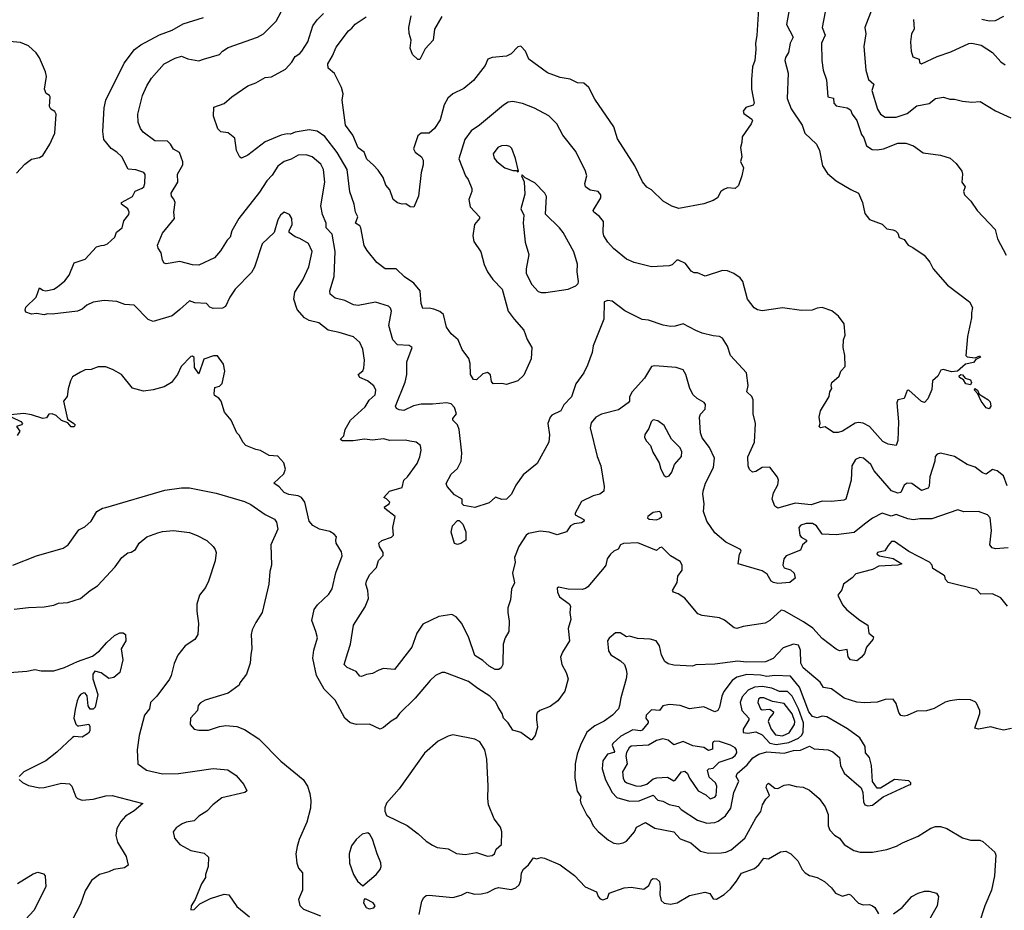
# Model space of a CAD drawing. Extents: x 1863017 to 1989460, y 394564 to 532820.
# Tile 178 of 213: x 1956829 to 1963070, y 496747 to 502395. Entities that reach past the tile are written whole.
import ezdxf

# ---------------------------------------------------------------- set-up
doc = ezdxf.new("R2010")
doc.units = 0

msp = doc.modelspace()

# ---------------------------------------------------------------- linework, layer by layer
at = {"layer": '0CON10XD'}
for points in [[(1962290, 502615), (1962185.8, 502345), (1962192.5, 502305), (1962180, 502225), (1962192.2, 502075), (1962210, 502015), (1962243.1, 501985), (1962230, 501945), (1962266.8, 501826.8), (1962285.6, 501795.6), (1962315, 501777.5), (1962385, 501775.6), (1962455, 501800.5), (1962515, 501847.7), (1962595, 501863.1), (1962635, 501894), (1962684.1, 501904.1), (1962725, 501890), (1962755, 501890.8), (1962805, 501877.5), (1962865, 501871.4), (1962917.5, 501875), (1963015, 501817.5), (1963112.3, 501772.3)], [(1961513, 502463), (1961501.9, 502295), (1961492.5, 502245), (1961496, 502205), (1961489.2, 502135), (1961474.2, 502095), (1961467.5, 502015), (1961468.8, 501955), (1961484.2, 501865), (1961478.3, 501851.7), (1961432.4, 501837.6), (1961414.5, 501815), (1961420, 501800), (1961470, 501765), (1961473.3, 501755), (1961466.7, 501735), (1961408.3, 501651.7), (1961407.5, 501615), (1961397.5, 501585), (1961406.7, 501525), (1961397.5, 501495), (1961416.7, 501455), (1961407.5, 501405), (1961386.1, 501343.9), (1961365, 501323.3), (1961315, 501327.5), (1961291.7, 501318.3), (1961273.9, 501306.1), (1961252.5, 501265), (1961225, 501248.8), (1961165, 501228), (1961007.7, 501197.7), (1960962.3, 501212.3), (1960907.5, 501245), (1960835, 501316.7), (1960805, 501332.5), (1960775.9, 501365.9), (1960728.3, 501468.3), (1960618.7, 501638.7), (1960595.5, 501715.5), (1960475, 501891.2), (1960437.5, 501965), (1960405, 501991.5), (1960365, 501994.4), (1960318.3, 502018.3), (1960255, 502028.9), (1960175, 502058.1), (1960056, 502145), (1960035.7, 502195), (1960005, 502226.7), (1959987.7, 502222.3), (1959945, 502178), (1959915, 502164), (1959825, 502155.8), (1959796.7, 502145), (1959780, 502105), (1959705, 502010), (1959645, 501957.5), (1959575, 501924.2), (1959543.7, 501896.3), (1959520.6, 501855), (1959495, 501760), (1959457.5, 501705), (1959424.3, 501675.7), (1959375, 501674.4), (1959352.3, 501657.7), (1959325.7, 501575), (1959335.6, 501555.6), (1959376, 501525), (1959385.7, 501505), (1959386, 501475), (1959374.3, 501425), (1959356.2, 501275), (1959326.7, 501205), (1959305, 501208), (1959276.1, 501226.1), (1959253.9, 501223.9), (1959225, 501233.8), (1959196.7, 501255), (1959175.9, 501315.9), (1959149.2, 501345), (1959133.2, 501393.2), (1959101.2, 501441.2), (1959071.2, 501471.2), (1959029.8, 501509.8), (1959012.9, 501555), (1958975, 501582.9), (1958941.6, 501661.6), (1958894.3, 501725), (1958873.8, 501885), (1958880, 501925), (1958870, 501965), (1958824.1, 502054.1), (1958785, 502086.7), (1958782.9, 502115), (1958812.2, 502165), (1958835, 502220), (1958912.9, 502325), (1958935, 502340), (1958955, 502367.1), (1959025, 502412)], [(1961718.1, 502515), (1961688.9, 502365), (1961732.7, 502285), (1961713.4, 502246.6), (1961702.3, 502187.7), (1961683.8, 502155), (1961680, 502135), (1961699.4, 502055), (1961694.4, 501895), (1961718.5, 501828.5)], [(1963095, 499045.8), (1963015, 499040), (1962993.3, 499045), (1962978, 499065), (1962988.1, 499155), (1962980, 499235), (1962963.8, 499255), (1962906, 499276), (1962814, 499274), (1962775, 499286.2), (1962610.9, 499229.1), (1962535, 499229.1), (1962495, 499222.9), (1962458.7, 499228.7), (1962385, 499256.8), (1962352.7, 499247.3), (1962295, 499264.5), (1962235, 499234.4), (1962183.5, 499196.5), (1962117.7, 499142.3), (1962005, 499127.3), (1961915, 499132.9), (1961880.6, 499185), (1961855, 499199.1), (1961815, 499200.9), (1961780, 499190), (1961767.1, 499175), (1961774.4, 499125), (1961783.1, 499113.1), (1961816.2, 499095), (1961816, 499085), (1961791.4, 499065), (1961778.3, 499031.7), (1961687.5, 498995), (1961672.5, 498975), (1961666, 498935), (1961675, 498918.8), (1961715, 498905.8), (1961738, 498885), (1961745, 498852.5), (1961710, 498825), (1961635, 498819.2), (1961607.5, 498825), (1961592.5, 498835), (1961567.7, 498877.7), (1961535, 498900), (1961383.6, 498943.6), (1961392.5, 499005), (1961402.5, 499025), (1961397.5, 499035), (1961305, 499080.8), (1961235, 499140), (1961185, 499213.8), (1961164.4, 499275), (1961168, 499325), (1961158.6, 499385), (1961160.8, 499405), (1961175.8, 499455), (1961227.1, 499555), (1961233.6, 499615), (1961200.8, 499680.8), (1961155, 499742.5), (1961144.6, 499775), (1961138, 499875), (1961145, 499893.3), (1961173.8, 499925), (1961176.2, 499955), (1961167.9, 499967.9), (1961122.8, 499992.8), (1961097.5, 500015), (1961076, 500055), (1961052, 500145), (1961034.3, 500174.3), (1960990, 500190), (1960855, 500199.2), (1960834.2, 500195.8), (1960789.1, 500120.9), (1960712, 500035), (1960695, 500002.5), (1960694.2, 499975), (1960685.8, 499965), (1960625, 499921.1), (1960517.6, 499892.4), (1960482, 499875), (1960450.7, 499839.3), (1960445.6, 499805.6), (1960490.6, 499625), (1960511.9, 499565), (1960534.3, 499435), (1960532, 499405), (1960506.7, 499385), (1960465, 499374.4), (1960390.2, 499339.8), (1960350, 499265), (1960350, 499255), (1960405.6, 499225), (1960407.5, 499215), (1960390, 499205), (1960342.8, 499197.2), (1960320, 499185), (1960295, 499146.7), (1960235, 499127.8), (1960186.2, 499145), (1960128.3, 499151.7), (1960054, 499136), (1960039.2, 499125), (1959992.5, 499055), (1959966, 498985), (1959970, 498955), (1959952.9, 498885), (1959965.6, 498824.4), (1959947.3, 498782.7), (1959939.2, 498715), (1959924.2, 498665.8), (1959922.5, 498635), (1959930.8, 498580.8), (1959930, 498515), (1959906.1, 498473.9), (1959894, 498435), (1959892, 498305), (1959881.2, 498285), (1959865.5, 498274.5), (1959843.3, 498275), (1959805, 498294.4), (1959765, 498331.9), (1959713.6, 498363.6), (1959676.9, 498475), (1959632.7, 498565), (1959595, 498608.6), (1959567.7, 498622.3), (1959485, 498609.2), (1959385, 498562.5), (1959346.9, 498505), (1959315.6, 498415), (1959205, 498274.2), (1959135, 498279.4), (1959105, 498270.6), (1959065, 498248.6), (1959027.4, 498242.6), (1958995, 498229.2), (1958985, 498232), (1958962.4, 498262.4), (1958905, 498287.1), (1958886.2, 498305), (1958909.1, 498380.9), (1958925.7, 498435), (1958944.2, 498555), (1959018.3, 498671.7), (1959040, 498725), (1959035.7, 498775), (1959024.3, 498815), (1959026.9, 498835), (1959045.8, 498875), (1959090, 498920), (1959104.4, 498965), (1959134, 498996), (1959133.2, 499015), (1959109.5, 499055), (1959105.9, 499075), (1959125, 499092.5), (1959186.9, 499113.1), (1959198.9, 499125), (1959194.5, 499175), (1959208.5, 499245), (1959144.4, 499295), (1959142, 499305), (1959171.4, 499325), (1959175.6, 499335), (1959155, 499356.5), (1959136.7, 499365), (1959173.5, 499405), (1959252.7, 499427.3), (1959264.7, 499475), (1959286.4, 499495), (1959348.9, 499581.1), (1959365, 499622.5), (1959374, 499665), (1959368.8, 499695), (1959342.5, 499715), (1959302.9, 499722.9), (1959275, 499728.6), (1959175, 499726.9), (1959135, 499736.5), (1959065, 499729.3), (1959015.6, 499734.4), (1958943.9, 499723.9), (1958875, 499724.2), (1958865, 499730), (1958862.5, 499735), (1958883.8, 499755), (1958892.5, 499795), (1958927.1, 499855), (1959019.8, 499940.2), (1959045, 499982), (1959082, 500015), (1959086, 500045), (1959075, 500073.3), (1959034.1, 500104.1), (1958985, 500126.7), (1958974, 500145), (1959005, 500168.8), (1959011.4, 500185), (1959015.6, 500235), (1959004.4, 500304.4), (1958985, 500348), (1958945, 500382.9), (1958855, 500411.5), (1958783.8, 500425), (1958725, 500472.2), (1958665, 500488.2), (1958635, 500503.5), (1958587.9, 500557.9), (1958567.4, 500622.6), (1958572.4, 500667.6), (1958625, 500745.8), (1958662.8, 500827.2), (1958682.5, 500925), (1958660.8, 500975), (1958605, 501007.8), (1958575, 501017.5), (1958538, 501045), (1958537.1, 501055), (1958556.7, 501095), (1958554.4, 501135), (1958540.3, 501160.3), (1958505, 501174.2), (1958481.4, 501155), (1958465.7, 501125), (1958442.5, 501045), (1958367.1, 500972.9), (1958316.9, 500825), (1958299.4, 500790.6), (1958194.4, 500685), (1958161.1, 500635), (1958134.2, 500575), (1958115, 500565.5), (1958055, 500562.5), (1958035, 500572.2), (1958013.8, 500595), (1957939.2, 500599.2), (1957905, 500611.2), (1957845, 500557.5), (1957795, 500517.1), (1957675, 500480), (1957642.6, 500492.6), (1957555, 500584.2), (1957495, 500587.8), (1957445, 500607.5), (1957365, 500614.6), (1957295, 500604.5), (1957255, 500585.5), (1957225, 500558.8), (1957195, 500546.2), (1957035, 500527.8), (1957005, 500530), (1956985, 500523.8), (1956935, 500531.2), (1956905, 500527.1), (1956869.1, 500539.1), (1956863, 500553), (1956867.9, 500572.1), (1956933.1, 500635), (1956955, 500693.8), (1956975, 500680.5), (1956995, 500676.2), (1957045, 500685.6), (1957069.8, 500700.2), (1957115, 500738.6), (1957141.9, 500775), (1957175, 500852), (1957245, 500875.7), (1957316.2, 500953.8), (1957345, 500963.3), (1957365, 500964.4), (1957385, 500974.4), (1957432.5, 501015), (1957443.6, 501046.4), (1957478.1, 501075), (1957490.2, 501119.8), (1957520.3, 501159.7), (1957522.9, 501175), (1957515.7, 501195), (1957474.4, 501225), (1957474.4, 501235), (1957545, 501272.5), (1957562.2, 501307.8), (1957605, 501325.8), (1957615.7, 501335), (1957622.5, 501355), (1957624.1, 501414.1), (1957616, 501425), (1957565, 501443.3), (1957517, 501447), (1957476.2, 501525), (1957445.6, 501555), (1957408.6, 501578.6), (1957363.5, 501635), (1957355.6, 501685), (1957364.1, 501835), (1957375.4, 501885), (1957491.3, 502118.7), (1957556.7, 502205), (1957596.2, 502236.2), (1957715, 502299.6), (1957795, 502328.9), (1957865, 502367.5), (1957995, 502409.2)], [(1963087.9, 499437.9), (1963065, 499502), (1963025, 499533.8), (1962995, 499543.3), (1962955, 499512.5), (1962931.7, 499521.7), (1962886.1, 499556.1), (1962835, 499573.8), (1962754.3, 499624.3), (1962665, 499646.9), (1962645, 499640), (1962632.5, 499625), (1962629.1, 499595), (1962597.5, 499495), (1962593.6, 499436.4), (1962587.1, 499425), (1962545, 499410), (1962485, 499452.9), (1962455, 499455.8), (1962435, 499442), (1962415, 499395.7), (1962395, 499392.3), (1962355, 499406.5), (1962244.7, 499534.7), (1962223.5, 499573.5), (1962178, 499615), (1962155, 499619.4), (1962127.5, 499605), (1962103.8, 499565), (1962098.5, 499475), (1962074.5, 499384.5), (1962066.7, 499355), (1962052.7, 499347.3), (1961975, 499338.8), (1961915, 499341), (1961845, 499319), (1961745, 499329.8), (1961635, 499296.2), (1961615, 499310), (1961599.4, 499355), (1961608.1, 499395), (1961634, 499445), (1961638.8, 499475), (1961633.6, 499493.6), (1961585, 499556.2), (1961535.9, 499554.1), (1961495, 499528.8), (1961475, 499526.2), (1961455, 499543.3), (1961446.9, 499565), (1961445, 499622.5), (1961487.5, 499715), (1961494.2, 499835), (1961479.2, 499895), (1961478.6, 499985), (1961469.2, 500005), (1961439.2, 500035), (1961445.7, 500075), (1961436, 500155), (1961335.7, 500265.7), (1961315.4, 500325.4), (1961284.6, 500374.6), (1961265, 500385.7), (1961225, 500389.4), (1961155, 500407.1), (1961115, 500424.4), (1961035, 500466), (1960985, 500450.8), (1960955, 500450), (1960907.3, 500457.3), (1960815, 500488.6), (1960775, 500494.3), (1960665, 500549.4), (1960585, 500610), (1960557, 500613), (1960533.6, 500606.4), (1960532, 500495), (1960464.3, 500325.7), (1960457.5, 500285), (1960429.2, 500205), (1960404.4, 500155.6), (1960353.6, 500086.4), (1960326.3, 500003.7), (1960278.2, 499951.8), (1960258.6, 499915), (1960202.8, 499887.3), (1960192.2, 499875), (1960177.1, 499835), (1960187.3, 499762.7), (1960183.3, 499715), (1960108.6, 499581.4), (1960021.2, 499508.8), (1959975, 499443.3), (1959946.2, 499385), (1959915, 499354.2), (1959885, 499351.4), (1959845, 499366), (1959805, 499331.4), (1959715, 499302.2), (1959644.5, 499314.5), (1959633.8, 499325), (1959633.3, 499355), (1959585, 499381.2), (1959539.2, 499435), (1959533.2, 499453.2), (1959565, 499512.5), (1959605, 499548.6), (1959627.7, 499595), (1959631.1, 499645), (1959614.4, 499795.6), (1959603.8, 499825), (1959574.5, 499855), (1959574.5, 499865), (1959598.2, 499895), (1959586, 499936), (1959565, 499958.1), (1959535, 499965.6), (1959445.6, 499955.6), (1959375, 499956.2), (1959324.7, 499945.3), (1959265, 499916.9), (1959235, 499920.8), (1959218.6, 499928.6), (1959210.8, 499945), (1959272.8, 500097.2), (1959282.1, 500145), (1959282.2, 500225), (1959317.5, 500315), (1959298.3, 500328.3), (1959223.4, 500333.4), (1959195, 500363.8), (1959170, 500455), (1959185.6, 500545.6), (1959180, 500565), (1959167.1, 500577.1), (1959085, 500603.5), (1958975, 500583.3), (1958945, 500585.6), (1958890, 500615), (1958828.3, 500628.3), (1958796.2, 500655), (1958796, 500675), (1958823.6, 500766.4), (1958829.3, 500925), (1958809.1, 501035), (1958772, 501075), (1958771.5, 501105), (1958749.6, 501159.6), (1958737.5, 501215), (1958763.6, 501365), (1958755.5, 501445), (1958738, 501478), (1958682.5, 501525), (1958645, 501538.5), (1958595, 501536), (1958550.1, 501509.9), (1958505, 501495.5), (1958465, 501465.6), (1958430.6, 501409.4), (1958395, 501371.9), (1958349.2, 501300.8), (1958218.1, 501135), (1958174.5, 501055), (1958164.3, 501015), (1958144, 500996), (1958101.7, 500928.3), (1958065, 500884.2), (1957965, 500838.6), (1957925, 500840), (1957845, 500860.6), (1957757, 500847), (1957745, 500850), (1957735, 500870), (1957726.1, 500916.1), (1957706.4, 500946.4), (1957703.8, 500965), (1957735, 501041.2), (1957810, 501135), (1957806.2, 501175), (1957815.5, 501235), (1957807.3, 501257.3), (1957791.4, 501275), (1957788.6, 501295), (1957831.1, 501365), (1957830.5, 501415), (1957864.3, 501475), (1957863.4, 501493.4), (1957842.1, 501552.1), (1957803.3, 501573.3), (1957785, 501606), (1957766, 501625), (1957686.8, 501626.8), (1957611.1, 501681.1), (1957594.4, 501704.4), (1957579.2, 501745), (1957578.6, 501795), (1957608.5, 501915), (1957635.6, 501975), (1957665.4, 502024.6), (1957745, 502114.2), (1957815, 502150.8), (1957855, 502162.5), (1957895, 502145.8), (1957965, 502134.3), (1957995, 502144.5), (1958095, 502174.4), (1958115, 502195.7), (1958151.1, 502218.9), (1958336.9, 502283.1), (1958374.4, 502305), (1958454.2, 502385), (1958485.6, 502445)], [(1961718.5, 501828.5), (1961788.6, 501725), (1961806, 501675), (1961879.2, 501605), (1961899.2, 501565), (1961918.6, 501468.6), (1961948.9, 501418.9), (1962005, 501372.5), (1962097.3, 501317.3), (1962146.7, 501295), (1962171.2, 501235), (1962186.1, 501166.1), (1962215, 501126.7), (1962295, 501097.5), (1962325, 501067.5), (1962363, 501063), (1962380, 501055), (1962395, 501040), (1962403.6, 501013.6), (1962435, 501000), (1962460, 500965), (1962490.7, 500950.7), (1962561.7, 500901.7), (1962597.9, 500857.9), (1962618.9, 500815), (1962710.5, 500710.5), (1962848.8, 500605), (1962869.3, 500569.3), (1962863.3, 500535), (1962862.5, 500505), (1962837.5, 500385), (1962826.7, 500265), (1962835, 500256.7), (1962885, 500250), (1962915, 500263.3), (1962919.2, 500255), (1962890, 500240), (1962875, 500221.8), (1962825, 500210.6), (1962773.6, 500166.4), (1962735, 500162.5), (1962685, 500177.5), (1962667, 500173), (1962648, 500135), (1962614.4, 500105.6), (1962611.3, 500048.7), (1962585, 499990), (1962565, 499966.2), (1962545, 499972.5), (1962465, 500045.6), (1962455, 500043.3), (1962435, 499991.9), (1962395, 499984), (1962389.6, 499965), (1962399.3, 499845), (1962394.5, 499725.5), (1962385.7, 499694.3), (1962335, 499702.2), (1962300.5, 499720.5), (1962215.6, 499815), (1962175, 499836.2), (1962145, 499840.8), (1962123.9, 499836.1), (1962045, 499785.7), (1962016.4, 499776.4), (1961987, 499777), (1961935, 499812.5), (1961905, 499807.5), (1961897.5, 499815), (1961902.5, 499835), (1961896.2, 499875), (1961904.3, 499915), (1961960, 500005), (1961963.8, 500035), (1961977.5, 500055), (1961973.3, 500075), (1961977.5, 500095), (1962023.6, 500135), (1962034.4, 500165.6), (1962060.9, 500195), (1962058.6, 500265), (1962048.1, 500315), (1962052, 500365), (1962061.2, 500395), (1962056.1, 500466.1), (1962020, 500515), (1961977.7, 500547.7), (1961915, 500568.8), (1961885, 500566.2), (1961853, 500553), (1961785, 500550), (1961665, 500566.7), (1961535, 500548.8), (1961505, 500553.8), (1961485, 500566.7), (1961442, 500622), (1961412.5, 500735), (1961395, 500756.9), (1961355, 500785.6), (1961315, 500801.9), (1961285, 500804.3), (1961175, 500768), (1961125, 500788.8), (1961105, 500790), (1961085, 500800), (1961048.8, 500848.8), (1961005, 500870), (1960995, 500870), (1960965, 500840), (1960945, 500832.9), (1960835, 500828.1), (1960724.4, 500854.4), (1960675, 500876), (1960593.9, 500943.9), (1960556.9, 500985), (1960532.5, 501025), (1960527.5, 501045), (1960528.8, 501115), (1960505, 501147.5), (1960468.8, 501175), (1960464, 501185), (1960512.5, 501265), (1960512, 501285), (1960496.7, 501305), (1960445, 501314.3), (1960416.2, 501335), (1960412, 501355), (1960423.8, 501405), (1960416.2, 501435), (1960355, 501558), (1960272.8, 501662.8), (1960233.8, 501735), (1960184.2, 501784.2), (1960093.4, 501833.4), (1960017.3, 501862.7), (1959955, 501875.6), (1959925, 501871.4), (1959895, 501852.9), (1959744, 501725), (1959690.5, 501689.5), (1959651.5, 501635), (1959612.6, 501512.6), (1959654.3, 501405), (1959671.3, 501381.3), (1959695.7, 501325), (1959695.7, 501304.3), (1959675.7, 501255), (1959685, 501207.5), (1959743.3, 501145), (1959744.4, 501135), (1959711.9, 501095), (1959701.4, 501025), (1959707.9, 500987.9), (1959751.7, 500921.7), (1959772.8, 500842.8), (1959794.3, 500795), (1959828, 500748), (1959887.3, 500685), (1959926.3, 500546.3), (1959964.3, 500495), (1960024, 500425), (1960045, 500367.5), (1960076.2, 500315), (1960071.2, 500245), (1960025, 500140), (1959985.9, 500104.1), (1959915, 500081.2), (1959885, 500086.7), (1959830, 500085), (1959820.8, 500100.8), (1959813.4, 500143.4), (1959795, 500156.9), (1959765, 500148.6), (1959725, 500112), (1959705, 500113.8), (1959686.2, 500145), (1959684.2, 500215), (1959676.9, 500246.9), (1959633, 500303), (1959607.5, 500365), (1959565, 500402.5), (1959534.6, 500444.6), (1959515.3, 500525.3), (1959492, 500545), (1959455, 500558.5), (1959425, 500565.7), (1959385, 500563.3), (1959374.7, 500595), (1959366.9, 500675), (1959327.7, 500725), (1959267.9, 500765), (1959215, 500814.3), (1959146.2, 500813.8), (1959093.8, 500855), (1959030.7, 500930.7), (1959012.4, 500962.4), (1958991.5, 501075), (1958985, 501087.8), (1958958, 501105), (1958972.9, 501145), (1958958.2, 501175), (1958948.8, 501225), (1958922.1, 501302.1), (1958905.2, 501445.2), (1958842.5, 501552.5), (1958763.7, 501653.7), (1958715, 501688.8), (1958665, 501697.1), (1958575, 501681.5), (1958545, 501668.1), (1958525, 501670.6), (1958487.1, 501662.9), (1958385, 501620.9), (1958276, 501535), (1958235, 501516.7), (1958225, 501522.5), (1958203.8, 501565), (1958192.5, 501642.5), (1958151.7, 501678.3), (1958105, 501683.3), (1958085, 501702.5), (1958057, 501783), (1958060.7, 501839.3), (1958125, 501862.5), (1958173.3, 501905), (1958275, 501975.7), (1958325, 501994.4), (1958385, 502028), (1958425, 502033.3), (1958515, 502081.9), (1958554.7, 502125.3), (1958575, 502161.9), (1958605, 502179.5), (1958617.5, 502195), (1958654.6, 502255), (1958687.8, 502355), (1958715.4, 502394.6), (1958755, 502433.8)], [(1959505.7, 502414.3), (1959457.5, 502335), (1959450, 502265), (1959399.1, 502210.9), (1959365, 502142.5), (1959352.7, 502142.7), (1959320, 502175), (1959304.1, 502214.1), (1959310, 502265), (1959297.9, 502307.9), (1959295.7, 502345), (1959310.2, 502419.8)], [(1961935.5, 502444.5), (1961916.5, 502345), (1961935.6, 502295.6), (1961910.5, 502245), (1961914.4, 502135), (1961923.1, 502075), (1961942.4, 502012.4), (1961951.2, 501905), (1961987.6, 501897.6), (1961990, 501865), (1962005, 501847.5), (1962075, 501836.5), (1962095, 501824.2), (1962106.4, 501795), (1962135, 501755.6), (1962165, 501666.7), (1962179.5, 501645), (1962197.5, 501595), (1962232.2, 501572.2), (1962265, 501569.1), (1962304.6, 501575.4), (1962395, 501611.9), (1962445, 501612.5), (1962494.2, 501594.2), (1962555, 501550.8), (1962665, 501536), (1962727.3, 501517.3), (1962765, 501482.5), (1962800, 501435), (1962806.2, 501415), (1962801.2, 501365), (1962821.2, 501335), (1962811.2, 501305), (1962818.8, 501285), (1962858, 501245), (1962898.8, 501185), (1963012.5, 501065), (1963027.5, 501005), (1963081.9, 500901.9)], [(1962927.7, 502397.7), (1962975, 502386.6), (1963015, 502390), (1963066.9, 502416.9)], [(1962494.4, 502395), (1962498.6, 502335), (1962482.9, 502305), (1962475.8, 502255), (1962479.2, 502195), (1962490, 502160), (1962531.2, 502145), (1962532.7, 502122.7), (1962545, 502114), (1962645, 502160.9), (1962731.4, 502191.4), (1962845, 502244.3), (1962865, 502245.6), (1962923.4, 502233.4), (1962996.4, 502186.4), (1963047.8, 502127.8), (1963075, 502108.6)], [(1956809.4, 501420.6), (1956861.1, 501478.9), (1956905, 501510), (1956955, 501520), (1956975.8, 501534.2), (1957020, 501605), (1957052.5, 501675), (1957060, 501795), (1957053, 501813), (1957027, 501827), (1957017.5, 501845), (1957022.5, 501905), (1957017.5, 501915), (1956997, 501927), (1956987.5, 501955), (1956998.8, 502035), (1956993.6, 502063.6), (1956955, 502152.5), (1956933.3, 502185), (1956885, 502230), (1956835, 502250), (1956765, 502256)], [(1959985, 501430), (1959990, 501435), (1959971.4, 501515), (1959948.3, 501578.3), (1959935, 501590.8), (1959915, 501597.1), (1959882.5, 501595), (1959860.8, 501585), (1959831.4, 501545), (1959837.5, 501517.5), (1959852.9, 501495), (1959905, 501455.8), (1959955, 501438.8), (1959977.5, 501437.5), (1959985, 501430)], [(1960135, 500664.2), (1960165, 500664.3), (1960305, 500685.8), (1960353.9, 500706.1), (1960368.3, 500721.7), (1960371.2, 500735), (1960362.5, 500795), (1960364.3, 500845), (1960342.4, 500922.4), (1960274.4, 501045), (1960251.4, 501075), (1960162.2, 501162.2), (1960167.4, 501272.6), (1960158.5, 501295), (1960095, 501360.8), (1960032.5, 501392.5), (1960015, 501410), (1960010, 501405), (1960026.2, 501366.2), (1960031.7, 501288.3), (1960005.7, 501195), (1960025.8, 501155), (1960021.4, 501105), (1960032.5, 500985), (1960056, 500905), (1960038.6, 500815), (1960039.2, 500785), (1960075.6, 500715), (1960115, 500672), (1960135, 500664.2)], [(1963091.2, 498675), (1963048.7, 498728.7), (1962995, 498753.5), (1962922.1, 498752.1), (1962895, 498781.1), (1962715, 498826.2), (1962696.7, 498845), (1962692.5, 498865), (1962683.3, 498875), (1962616.2, 498915), (1962613.3, 498935), (1962596.7, 498955), (1962465, 499022.2), (1962375, 499086.4), (1962355, 499085.5), (1962335, 499060.8), (1962313.6, 499026.4), (1962266.7, 499015), (1962261.2, 499005), (1962278.8, 498995), (1962365, 498977.8), (1962421.2, 498945), (1962395.3, 498934.7), (1962275, 498928.5), (1962235, 498908.5), (1962129.2, 498880.8), (1962106, 498855), (1962051.8, 498815), (1962040, 498780), (1962014.2, 498745), (1962045, 498683.8), (1962072.8, 498652.8), (1962155, 498586), (1962206.2, 498555), (1962212.5, 498505), (1962241.7, 498481.7), (1962237.5, 498465), (1962196.7, 498415), (1962183.8, 498375), (1962165, 498353.3), (1962135, 498330), (1962095, 498336.2), (1962080.8, 498355), (1962075, 498400), (1962025, 498392.9), (1962005, 498402.9), (1961915, 498470.8), (1961856.9, 498536.9), (1961796.7, 498576.8), (1961675, 498645.8), (1961655, 498650), (1961584, 498585), (1961555, 498567.1), (1961415.9, 498545.9), (1961375, 498534), (1961358.8, 498538.8), (1961296.6, 498586.6), (1961265, 498602.5), (1961155, 498617.5), (1961127.3, 498627.3), (1961045.5, 498725.5), (1961003.8, 498753.8), (1960973.8, 498765), (1960966.2, 498775), (1960996, 498825), (1961001.9, 498865), (1961029.4, 498905), (1961029.4, 498935), (1961015, 498958.9), (1960954.7, 498994.7), (1960898.9, 499048.9), (1960885, 499045.5), (1960865, 499028.2), (1960747.2, 499077.2), (1960656.2, 499073.8), (1960638, 499065), (1960622.1, 499037.9), (1960595.8, 499025), (1960574.4, 499005), (1960553.3, 498975), (1960544.4, 498935), (1960535, 498920), (1960431.1, 498798.9), (1960415, 498787.5), (1960395, 498781.4), (1960305.6, 498784.4), (1960245, 498796.7), (1960235, 498790), (1960237.5, 498765), (1960250.6, 498735), (1960311.2, 498691.2), (1960320, 498675), (1960316.2, 498635), (1960321.7, 498591.7), (1960305.7, 498534.3), (1960314, 498455), (1960270.6, 498385), (1960257.9, 498352.1), (1960265, 498306.7), (1960292.9, 498255), (1960305.8, 498214.2), (1960284.3, 498135.7), (1960241.2, 498075), (1960191.1, 498038.9), (1960126.7, 498015), (1960110.3, 497999.7), (1960104.2, 497985), (1960104, 497955), (1960111.7, 497908.3), (1960097.5, 497855), (1960075, 497827.5), (1960068.3, 497828.3), (1960005, 497873.8), (1959955, 497889.2), (1959925.6, 497935), (1959895.6, 497965), (1959887.8, 497995), (1959862.5, 498035), (1959846.3, 498066.4), (1959809.4, 498105), (1959732.6, 498152.6), (1959675, 498197.5), (1959525, 498254.2), (1959505, 498255.8), (1959465, 498235.8), (1959432, 498205), (1959335, 498092.5), (1959237.5, 497995), (1959216, 497965), (1959182.8, 497947.2), (1959135, 497906), (1959115, 497896.2), (1959046.6, 497926.6), (1958965, 497925.6), (1958925, 497935.6), (1958889.4, 497965), (1958829.5, 498079.5), (1958759.4, 498149.4), (1958710.9, 498235), (1958686.4, 498345), (1958693.4, 498396.6), (1958716, 498475), (1958705.9, 498515.9), (1958682, 498585), (1958696.1, 498653.9), (1958716.2, 498685), (1958787.7, 498752.3), (1958810, 498785), (1958832.7, 498887.3), (1958873.3, 498995), (1958869.5, 499019.5), (1958836.2, 499075), (1958832.5, 499095), (1958837.5, 499115), (1958823, 499133), (1958795, 499150), (1958730, 499165), (1958687, 499187), (1958663.3, 499215), (1958635.8, 499335), (1958616.2, 499365), (1958595, 499374.3), (1958535, 499384.2), (1958505, 499397.5), (1958473, 499433), (1958440, 499455), (1958503.3, 499515), (1958513.3, 499545), (1958502.5, 499585), (1958465, 499626.7), (1958411.2, 499631.2), (1958355, 499663.3), (1958325, 499668.8), (1958262.5, 499695), (1958245, 499712.5), (1958220.5, 499760.5), (1958205.9, 499775.9), (1958170, 499855), (1958127.5, 499905), (1958105.8, 499975.8), (1958092.5, 499995), (1958065, 500012.5), (1958061.2, 500025), (1958066.7, 500063.3), (1958095, 500071.2), (1958111.7, 500088.3), (1958129.2, 500165), (1958120.7, 500210.7), (1958082.5, 500262.5), (1958057, 500263), (1957997, 500243), (1957965, 500150), (1957938.3, 500188.3), (1957935, 500253.3), (1957925, 500261.4), (1957915, 500258.6), (1957853.3, 500195), (1957830, 500145), (1957792.5, 500095), (1957745, 500066.2), (1957675, 500047.5), (1957615, 500040), (1957545, 500057.5), (1957473.9, 500143.9), (1957422.5, 500175), (1957375, 500193.3), (1957326.7, 500193.3), (1957283, 500177), (1957245, 500173.8), (1957215, 500160), (1957165, 500130), (1957151.2, 500105), (1957135.7, 500054.3), (1957130, 500005), (1957107.5, 499975), (1957132.3, 499862.3), (1957172.5, 499835), (1957180, 499825), (1957175, 499812.5)], [(1962855, 500080), (1962826.7, 500085), (1962811.7, 500111.7), (1962786.7, 500125), (1962784.2, 500135.8), (1962795, 500143.8), (1962805, 500142), (1962822.3, 500122.3), (1962855, 500111.2), (1962862, 500095), (1962855, 500080)], [(1962975, 499926.7), (1962955, 499933.8), (1962924.2, 499975), (1962901.7, 500021.7), (1962880.8, 500045), (1962883.9, 500056.1), (1962901.2, 500045), (1962910, 500020), (1962965.8, 499985.8), (1962980.5, 499970.5), (1962984, 499945), (1962975, 499926.7)], [(1957175, 499812.5), (1957155, 499813.3), (1957135, 499837.5), (1957093.3, 499853.3), (1957061.2, 499885), (1957035, 499896), (1957015, 499892.5), (1956999.5, 499870.5), (1956976.4, 499866.4), (1956905, 499890), (1956855, 499897.5), (1956770, 499890)], [(1956780, 499875), (1956836.1, 499846.1), (1956846.7, 499835), (1956840, 499825), (1956810, 499815), (1956830, 499785), (1956813, 499757)], [(1960926.4, 499496.4), (1960945, 499501.2), (1960963.8, 499525), (1960980, 499575), (1961024.2, 499625), (1961025.7, 499655), (1961015, 499678.8), (1960960.8, 499735), (1960915, 499822), (1960875, 499850.8), (1960845, 499857.5), (1960832, 499845), (1960817.8, 499802.2), (1960791.2, 499765), (1960790, 499745), (1960801.7, 499721.7), (1960826.7, 499695), (1960842.3, 499652.3), (1960882.5, 499585), (1960893.6, 499543.6), (1960913.3, 499505), (1960926.4, 499496.4)], [(1956785, 498936), (1956935, 498995.6), (1957105, 499042.5), (1957136, 499065), (1957205, 499160), (1957241.7, 499178.3), (1957282.9, 499215), (1957319.2, 499275), (1957353.7, 499296.3), (1957375, 499301.5), (1957749.7, 499410.3), (1957855, 499425.5), (1957905, 499425.5), (1958075, 499391.4), (1958255, 499340), (1958295, 499320), (1958385, 499256.2), (1958445, 499226.7), (1958457.3, 499207.3), (1958466.2, 499165), (1958421.2, 499065), (1958426.2, 498935), (1958414.1, 498895.9), (1958408.8, 498815), (1958366.2, 498635), (1958325, 498572.5), (1958303.8, 498525), (1958296.7, 498495), (1958300, 498405), (1958295, 498370), (1958290, 498315), (1958267.5, 498245), (1958225, 498190), (1958220, 498175), (1958150, 498125), (1958005, 498080), (1957975, 498062.5), (1957961.2, 498045), (1957956.7, 498015), (1957911.2, 497965), (1957910, 497925), (1957935, 497896.7), (1957965, 497888.8), (1958025, 497890), (1958095, 497912), (1958135, 497918), (1958205, 497912), (1958254.3, 497894.3), (1958344.5, 497834.5), (1958483.5, 497693.5), (1958626.4, 497576.4), (1958652.5, 497535), (1958667.9, 497487.9), (1958674.2, 497444.2), (1958672.5, 497395), (1958650, 497305), (1958600, 497195), (1958588.8, 497151.2), (1958578.8, 497105), (1958586.2, 497045), (1958596, 497015), (1958621.2, 496985), (1958622, 496975), (1958621.2, 496875), (1958596.2, 496815), (1958605, 496777.5), (1958628, 496755), (1958735, 496712.9)], [(1960865, 499223.6), (1960885, 499230.8), (1960900, 499245), (1960895.7, 499265.7), (1960885, 499276.7), (1960845, 499270), (1960810, 499245), (1960808.8, 499235), (1960818.3, 499228.3), (1960865, 499223.6)], [(1959605, 499066.7), (1959585, 499072.5), (1959563.3, 499145), (1959573.3, 499185), (1959605, 499218.8), (1959615, 499218.8), (1959637.5, 499195), (1959656.1, 499146.1), (1959656.2, 499095), (1959625, 499073.8), (1959605, 499066.7)], [(1956794.3, 498655.7), (1956885, 498668), (1956985, 498671.2), (1957045, 498682), (1957075, 498693.8), (1957135, 498699.2), (1957215, 498724.2), (1957275, 498775.8), (1957322, 498805), (1957434.2, 498925), (1957476.2, 498985), (1957515, 499014), (1957535, 499018), (1957563.8, 499035), (1957586, 499075), (1957635.6, 499114.4), (1957705, 499141.4), (1957735, 499150), (1957805, 499155.7), (1957905, 499142.5), (1957955, 499124), (1958015, 499092), (1958055, 499053.3), (1958068.8, 499035), (1958074, 499015), (1958067.9, 498962.1), (1958025.5, 498834.5), (1958006, 498795), (1957968.8, 498745), (1957952.3, 498687.7), (1957951.2, 498645), (1957963.3, 498565), (1957958.8, 498495), (1957940, 498465), (1957878.8, 498425), (1957831.2, 498365), (1957807.9, 498312.1), (1957790, 498235), (1957778.3, 498211.7), (1957698.1, 498105), (1957657.8, 498065), (1957652.9, 498025), (1957619.4, 497985), (1957587.1, 497855), (1957572.9, 497765), (1957578, 497675), (1957633.3, 497635), (1957735, 497612.5), (1957835, 497614.4), (1957925, 497626.7), (1958055.5, 497645.5), (1958147.8, 497637.8), (1958200.9, 497600.9), (1958250, 497545), (1958270, 497505), (1958257, 497493), (1958110.8, 497459.2), (1958053.8, 497416.2), (1958015.3, 497374.7), (1957965, 497343.1), (1957935.8, 497315), (1957885, 497306.9), (1957858.8, 497295), (1957820.7, 497269.3), (1957802, 497245), (1957810, 497205), (1957845, 497164), (1957915, 497127.1), (1957999.1, 497109.1), (1958026, 497085), (1958024.2, 497025), (1958007.1, 496975), (1958007.1, 496955), (1957981.4, 496915), (1957941.2, 496815), (1957916.7, 496775), (1957915, 496750), (1957935, 496752.5), (1957971.9, 496788.1), (1958038.7, 496821.3), (1958125, 496848.6), (1958155.7, 496845.7), (1958205, 496770.8), (1958285.4, 496705.4)], [(1956765, 498255.7), (1956875, 498262.5), (1956925, 498274), (1956966.1, 498266.1), (1957045, 498266), (1957114.3, 498285.7), (1957195, 498323.8), (1957290.7, 498359.3), (1957335, 498392.5), (1957381.2, 498445), (1957430.7, 498489.3), (1957463, 498507), (1957485, 498507.5), (1957500, 498495), (1957502.5, 498455), (1957473.3, 498405), (1957482.5, 498335), (1957463.8, 498255), (1957425, 498224), (1957395, 498216), (1957345, 498252.5), (1957305, 498263.3), (1957292, 498245), (1957292, 498215), (1957324, 498115), (1957306.7, 498035), (1957295, 498022.5), (1957275, 498022.5), (1957263.9, 498043.9), (1957257.7, 498107.7), (1957245, 498123.3), (1957235, 498126), (1957215, 498116.2), (1957205, 498100), (1957192.9, 498075), (1957180.5, 498019.5), (1957172.9, 497965), (1957185, 497927.5), (1957195, 497917.5), (1957205, 497916.7), (1957266.7, 497926.7), (1957273, 497913), (1957273.3, 497885), (1957265, 497870), (1957225, 497844), (1957175, 497850), (1957165, 497843.8), (1957065, 497749.2), (1956996, 497695), (1956855.7, 497624.3), (1956826.7, 497595)], [(1963115, 497899.4), (1963065, 497890), (1963020.5, 497899.5), (1962985, 497911.1), (1962905.7, 497895.7), (1962882.5, 497902.5), (1962914.4, 497995), (1962914.4, 498014.4), (1962895, 498060), (1962885, 498070), (1962855, 498081.2), (1962785, 498084), (1962725, 498076), (1962695, 498066), (1962625, 498026), (1962577.3, 498012.7), (1962515, 498010.8), (1962455, 497982), (1962435, 497978.8), (1962415, 497983.3), (1962401.7, 498001.7), (1962385, 498057.5), (1962365, 498086), (1962315, 498084.2), (1962265, 498067.1), (1962185, 498063.5), (1962135, 498067.3), (1962055, 498091.8), (1961975, 498151.1), (1961925, 498160.6), (1961903, 498193), (1961794.8, 498284.8), (1961780.3, 498315), (1961777.6, 498397.6), (1961765, 498427.5), (1961735, 498434.4), (1961668.8, 498411.2), (1961605, 498343.1), (1961557.5, 498322.5), (1961435, 498321.2), (1961382.1, 498327.9), (1961235, 498308.9), (1961115, 498304), (1961094.1, 498295.9), (1960975, 498301.5), (1960939.1, 498309.1), (1960917.5, 498325), (1960897.1, 498365), (1960884.2, 498425), (1960863.3, 498455), (1960825.7, 498465.7), (1960745, 498470), (1960695, 498485.8), (1960675, 498482), (1960635, 498507.5), (1960605, 498505.7), (1960566.4, 498473.6), (1960555.7, 498455), (1960562.1, 498392.1), (1960577.2, 498367.2), (1960638.3, 498328.3), (1960662, 498305), (1960674.2, 498275), (1960677, 498247), (1960674.1, 498214.1), (1960639.5, 498095), (1960631.9, 498045), (1960624, 498025), (1960586.2, 497985), (1960533.2, 497946.8), (1960475, 497916.9), (1960423.6, 497876.4), (1960384.4, 497795), (1960363.7, 497736.3), (1960350.6, 497675), (1960348.1, 497585), (1960362.1, 497502.1), (1960386.9, 497466.9), (1960380.8, 497445), (1960385.7, 497425.7), (1960425, 497350), (1960445.8, 497325), (1960463.2, 497283.2), (1960495, 497246.2), (1960561.3, 497191.3), (1960595, 497172.5), (1960625, 497169.2), (1960655, 497174.3), (1960675, 497185.7), (1960725.6, 497245), (1960738, 497275), (1960795, 497303.6), (1960855, 497268.4), (1960975, 497244.6), (1961015, 497200.6), (1961084.3, 497175), (1961145, 497121.4), (1961195, 497109.4), (1961275, 497110.5), (1961305, 497115.6), (1961339.4, 497130.6), (1961424.6, 497205.4), (1961495, 497331.2), (1961526.4, 497373.6), (1961538.1, 497415), (1961558.4, 497451.6), (1961581.8, 497475), (1961561.1, 497525), (1961565, 497543.6), (1961575, 497554), (1961615, 497521.2), (1961635, 497520), (1961675, 497539.5), (1961705.4, 497545.4), (1961751.3, 497531.3), (1961795, 497527.1), (1961835, 497509.2), (1961897.5, 497455), (1961935, 497403.3), (1961952.9, 497355), (1961953.2, 497283.2), (1961964, 497255), (1961994.4, 497224.4), (1962025, 497204.2), (1962055, 497164.2), (1962115.5, 497125.5), (1962155.7, 497115.7), (1962235, 497115.8), (1962325, 497132.5), (1962386.6, 497153.4), (1962425, 497175.8), (1962525, 497216.2), (1962605, 497268.6), (1962635, 497279.2), (1962665, 497278.6), (1962705.6, 497265.6), (1962805.9, 497205.9), (1962855, 497192), (1962915, 497191.2), (1962935, 497184), (1963010, 497115), (1963017, 497097), (1963008.1, 496965), (1962990, 496875), (1962947.1, 496775), (1962910, 496665)], [(1961185, 497300.6), (1961235, 497302.9), (1961257.5, 497312.5), (1961303.2, 497346.8), (1961336.1, 497395), (1961355.3, 497494.7), (1961386.7, 497565), (1961371.5, 497595), (1961376.9, 497615), (1961439.8, 497670.2), (1961475.5, 497714.5), (1961515, 497737.5), (1961565, 497752.5), (1961675.6, 497744.4), (1961735, 497759.6), (1961777.4, 497762.6), (1961835, 497788.5), (1961865, 497771.5), (1961954.4, 497764.4), (1961982.4, 497752.4), (1962026, 497716), (1962031.5, 497665), (1962055, 497617.5), (1962163.2, 497523.2), (1962172.9, 497495), (1962178, 497435), (1962186.1, 497416.1), (1962205, 497408.8), (1962235, 497413.3), (1962302.5, 497467.5), (1962467, 497543), (1962477.5, 497545), (1962477.5, 497555), (1962465, 497567.5), (1962375, 497576.2), (1962285, 497522.5), (1962265, 497522.5), (1962234.2, 497564.2), (1962228.6, 497665), (1962215.7, 497715), (1962189.4, 497745), (1962188.1, 497785), (1962155, 497840), (1962077, 497897), (1961945, 497974.5), (1961915, 497978.8), (1961885, 497967.1), (1961855, 497975.6), (1961831.4, 498005), (1961771.9, 498161.9), (1961715, 498232), (1961615, 498236.1), (1961565, 498229.3), (1961525, 498239), (1961438.1, 498241.9), (1961375, 498226.3), (1961345, 498204), (1961291.5, 498135), (1961279.5, 498105), (1961265.5, 498034.5), (1961255, 498014), (1961235, 498005.7), (1961165, 498036.4), (1961075, 498024.4), (1961015, 498046.7), (1960948.3, 498051.7), (1960905.6, 498044.4), (1960885, 498014.3), (1960835, 498019.2), (1960800, 497985), (1960798, 497965), (1960812.5, 497945), (1960812.9, 497935), (1960775, 497890), (1960765, 497884.7), (1960715, 497892.4), (1960639, 497851), (1960589, 497805), (1960585.7, 497795), (1960600, 497755), (1960595, 497746.7), (1960555, 497737.5), (1960524.6, 497695.4), (1960520.4, 497645), (1960543.1, 497575), (1960584.6, 497494.6), (1960615, 497462.7), (1960695, 497438.4), (1960755, 497440.3), (1960845, 497476.9), (1960875, 497445.5), (1960905, 497439.7), (1960945, 497418.9), (1961005, 497405.5), (1961023, 497387), (1961125, 497318.1), (1961185, 497300.6)], [(1961625, 497799.1), (1961665, 497804), (1961705, 497811.9), (1961765, 497838.8), (1961784.1, 497855), (1961794.6, 497875.4), (1961796.4, 497935), (1961765.3, 498025.3), (1961725, 498105.7), (1961695, 498133.5), (1961645, 498135.2), (1961596.2, 498156.2), (1961535, 498166.8), (1961487.5, 498162.5), (1961447.1, 498142.9), (1961408.7, 498101.3), (1961396.1, 498065), (1961406.9, 498015), (1961450.4, 497965), (1961450.8, 497955), (1961415.6, 497895), (1961415, 497873.8), (1961445, 497869.6), (1961495, 497878.8), (1961535, 497860.2), (1961585, 497807.6), (1961625, 497799.1)], [(1961665, 497854.4), (1961707.4, 497872.6), (1961741, 497925), (1961742.1, 497945), (1961725, 497992.2), (1961675, 498057.6), (1961601.9, 498071.9), (1961545, 498095.2), (1961523.1, 498095), (1961512.5, 498085), (1961508.2, 498065), (1961524.6, 498025), (1961535, 498019.2), (1961585, 498023.3), (1961606.4, 498005), (1961605.4, 497995), (1961581.6, 497968.4), (1961573.7, 497945), (1961592, 497895), (1961619.9, 497859.9), (1961665, 497854.4)], [(1959795, 497090.8), (1959825, 497094.4), (1959838.6, 497105), (1959850.4, 497135), (1959882.5, 497165), (1959885.8, 497245), (1959876, 497275), (1959837, 497327), (1959801.4, 497415), (1959795.6, 497455.6), (1959797.9, 497535), (1959789.4, 497705), (1959777.1, 497765), (1959745.5, 497815.5), (1959715, 497831.2), (1959575, 497858.8), (1959545, 497851.2), (1959480.9, 497819.1), (1959395, 497743.8), (1959235, 497516.7), (1959153.9, 497426.1), (1959143.6, 497396.4), (1959143.3, 497375), (1959155, 497347.5), (1959285, 497284), (1959355, 497231.2), (1959405.5, 497185.5), (1959445, 497159.4), (1959475, 497145.6), (1959545, 497136.7), (1959597.8, 497107.8), (1959655, 497100), (1959725, 497114.5), (1959795, 497090.8)], [(1961205, 497453.8), (1961235, 497464.2), (1961244, 497475), (1961247.7, 497535), (1961239.3, 497555), (1961200.4, 497590.4), (1961188.6, 497635), (1961196.8, 497643.2), (1961225, 497648.6), (1961263.1, 497686.9), (1961345, 497713.6), (1961365, 497729.4), (1961374.5, 497745), (1961372.3, 497765), (1961365, 497778.1), (1961334.3, 497794.3), (1961265, 497818.1), (1961235, 497819.4), (1961224.6, 497815.4), (1961220.8, 497805), (1961220.3, 497769.7), (1961195, 497761.4), (1961165, 497780), (1961095, 497790.6), (1961035, 497816.7), (1960975, 497796.7), (1960940, 497825), (1960905, 497834.5), (1960865, 497823.8), (1960815, 497794.1), (1960705, 497788.4), (1960691.9, 497778.1), (1960675, 497748.1), (1960672.3, 497725), (1960680, 497675), (1960651.2, 497625), (1960653.8, 497585), (1960663.3, 497565), (1960677.1, 497555), (1960735, 497536.5), (1960765, 497534.8), (1960805, 497546.6), (1960845, 497581.5), (1960867.6, 497587.6), (1960935, 497590.7), (1960975, 497567.5), (1960985, 497572), (1961025, 497624.6), (1961045, 497629.2), (1961061.5, 497615), (1961075, 497584.2), (1961130, 497505), (1961178.8, 497478.8), (1961205, 497453.8)], [(1956826.4, 497576.4), (1956847.7, 497557.7), (1956885, 497538.8), (1956956.1, 497523.9), (1956985, 497526), (1957095, 497554), (1957145, 497550), (1957160, 497535), (1957185, 497467.5), (1957196.2, 497456.2), (1957225, 497446), (1957295, 497452.7), (1957375, 497472.2), (1957415, 497475.6), (1957610, 497425), (1957555, 497377.8), (1957500.8, 497345), (1957470.2, 497309.8), (1957445.6, 497265), (1957438, 497222), (1957449.7, 497179.7), (1957505, 497087.5), (1957516.1, 497033.9), (1957493.9, 497016.1), (1957425, 497005.7), (1957395, 496990.8), (1957335.7, 496974.3), (1957285, 496936.2), (1957245, 496870), (1957214.3, 496785), (1957159.7, 496680.3)], [(1959005, 496902.5), (1959089.2, 496975), (1959114.2, 497005), (1959120.6, 497025), (1959118.9, 497048.9), (1959094.2, 497105), (1959065, 497197.5), (1959048.3, 497228.3), (1959035, 497237.5), (1958999.3, 497230.7), (1958961.2, 497195), (1958932, 497155), (1958918, 497105), (1958920, 497045), (1958944.2, 496975), (1958971.2, 496931.2), (1959005, 496902.5)], [(1959360.3, 496719.7), (1959378.8, 496805), (1959391.2, 496828.8), (1959405, 496840), (1959425, 496842), (1959575, 496828.1), (1959627.3, 496842.7), (1959665, 496862), (1959715, 496850), (1959755, 496851.4), (1959795, 496860), (1959843.7, 496886.3), (1959865, 496890.6), (1959945, 496878.1), (1959975, 496890.5), (1959995, 496909.4), (1960006.6, 496935), (1960010, 496985), (1960022.4, 497007.6), (1960054.4, 497035), (1960085, 497078.8), (1960105, 497073.3), (1960135, 497081.2), (1960155, 497078), (1960255, 497036), (1960345, 496968), (1960414.4, 496895), (1960486, 496865), (1960495, 496833.8), (1960509.1, 496819.1), (1960525, 496814), (1960555.7, 496824.3), (1960565, 496856), (1960660.9, 496889.1), (1960705, 496894.2), (1960785, 496880), (1960816.2, 496903.8), (1960835, 496943.3), (1960845, 496948.8), (1960865, 496946.7), (1960885, 496930), (1960889.5, 496895), (1960886, 496845), (1960895, 496810), (1960915, 496792.5), (1960953.4, 496786.6), (1960996.3, 496793.7), (1961075, 496840.8), (1961171.7, 496861.7), (1961204.1, 496854.1), (1961225, 496820), (1961245, 496818), (1961295, 496848), (1961335, 496882.5), (1961372.3, 496932.3), (1961405, 496982.5), (1961487.7, 497012.3), (1961514.1, 497035.9), (1961545, 497078), (1961575, 497072.5), (1961652.1, 497117.9), (1961685, 497121.2), (1961716.7, 497105), (1961760.9, 497060.9), (1961790, 497005), (1961807.5, 496985), (1961835, 496968.1), (1961883.3, 496955), (1961930.7, 496930.7), (1961975, 496890), (1962000, 496855), (1962045, 496837.1), (1962085, 496848.6), (1962095, 496844.3), (1962145, 496791.4), (1962175, 496781.4), (1962215, 496784), (1962235, 496776.2), (1962248.8, 496765), (1962273.8, 496725)], [(1956815, 496918), (1956915, 496978), (1956945, 496988), (1956979.3, 496979.3), (1956990, 496965), (1956994, 496895), (1956919.4, 496745), (1956817.1, 496635)], [(1962368.8, 496725), (1962422, 496765), (1962483.8, 496835), (1962525, 496855.8), (1962565, 496868), (1962595, 496868.8), (1962640, 496855), (1962652.5, 496835), (1962643.9, 496776.1), (1962557.8, 496622.2)], [(1959045, 496756.7), (1959075, 496762.5), (1959083.3, 496775), (1959070, 496795), (1959025, 496816.7), (1959013.3, 496816.7), (1959008.8, 496795), (1959025, 496763.8), (1959045, 496756.7)]]:
    msp.add_lwpolyline(points, dxfattribs=at)

doc.saveas('drawing.dxf')
